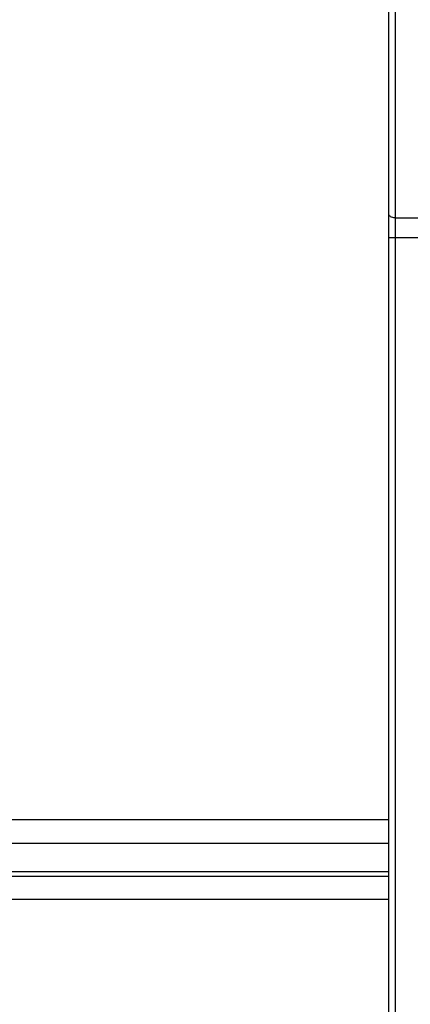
# Model space of a CAD drawing. Header units: millimetres. Extents: x -316 to 135, y 22 to 228.
# Tile 22 of 26: x 4 to 33, y 117 to 191. Entities that reach past the tile are written whole.
import ezdxf

# ---------------------------------------------------------------- set-up
doc = ezdxf.new("R2010")
doc.units = ezdxf.units.MM

# ---------------------------------------------------------------- blocks, each defined once
blk = doc.blocks.new('EMV-Dichtung-LAIRD-4096-90mm_1_4__16', base_point=(-63.43, 124.716))
at = {"color": 7, "linetype": 'Continuous'}
blk.add_line((26.57, 124.716), (-63.43, 124.716), dxfattribs=at)
blk = doc.blocks.new('Verbindungsteil_2__21', base_point=(23.57, 21.782))
at = {"color": 7, "linetype": 'Continuous'}
for p, q in [((31.57, 176.052), (31.57, 197.305)), ((31.57, 174.302), (31.57, 176.052)), ((31.57, 79.13), (31.57, 174.302))]:
    blk.add_line(p, q, dxfattribs=at)
at = {"color": 1, "linetype": 'Continuous'}
for p, q in [((32.061, 197.056), (32.061, 175.802)), ((32.061, 175.802), (32.061, 174.302)), ((32.061, 175.802), (51.126, 175.713)), ((32.061, 174.302), (31.57, 174.302)), ((32.061, 174.302), (32.061, 79.13)), ((51.126, 174.213), (32.061, 174.302))]:
    blk.add_line(p, q, dxfattribs=at)
blk.add_open_spline([(32.061, 175.802), (31.933, 175.806), (31.723, 175.814), (31.613, 175.985), (31.57, 176.052)], degree=3, knots=[0, 0, 0, 0, 0.3557784, 0.5822038, 0.5822038, 0.5822038, 0.5822038], dxfattribs=at)
blk = doc.blocks.new('Gehaeuseschale-oben-Einbaudummy__74', base_point=(-308.43, 126.473))
at = {"color": 1, "linetype": 'Continuous'}
for p, q in [((-157.006, 130.678), (31.57, 130.716)), ((-214.582, 128.972), (31.57, 128.948)), ((-217.182, 126.822), (31.57, 126.827)), ((-214.732, 126.504), (31.57, 126.473))]:
    blk.add_line(p, q, dxfattribs=at)
blk = doc.blocks.new('Gehaeuseschale-unten-PSU__75', base_point=(-308.43, 36.716))
at = {"color": 7, "linetype": 'Continuous'}
for p, q in [((26.57, 124.716), (-63.43, 124.716)), ((31.57, 124.716), (26.57, 124.716))]:
    blk.add_line(p, q, dxfattribs=at)
blk = doc.blocks.new('Netzteil-S360__79', base_point=(-315.931, 21.782))
for name, p in [('Verbindungsteil_2__21', (23.57, 21.782)), ('Gehaeuseschale-oben-Einbaudummy__74', (-308.43, 126.473)), ('Gehaeuseschale-unten-PSU__75', (-308.43, 36.716)), ('EMV-Dichtung-LAIRD-4096-90mm_1_4__16', (-63.43, 124.716))]:
    blk.add_blockref(name, p)
blk = doc.blocks.new('SA_LinksA', base_point=(-90.68, 125))
blk.add_blockref('Netzteil-S360__79', (-315.931, 21.782))

msp = doc.modelspace()

# ---------------------------------------------------------------- block references
msp.add_blockref('SA_LinksA', (-90.68, 125))

doc.saveas('drawing.dxf')
